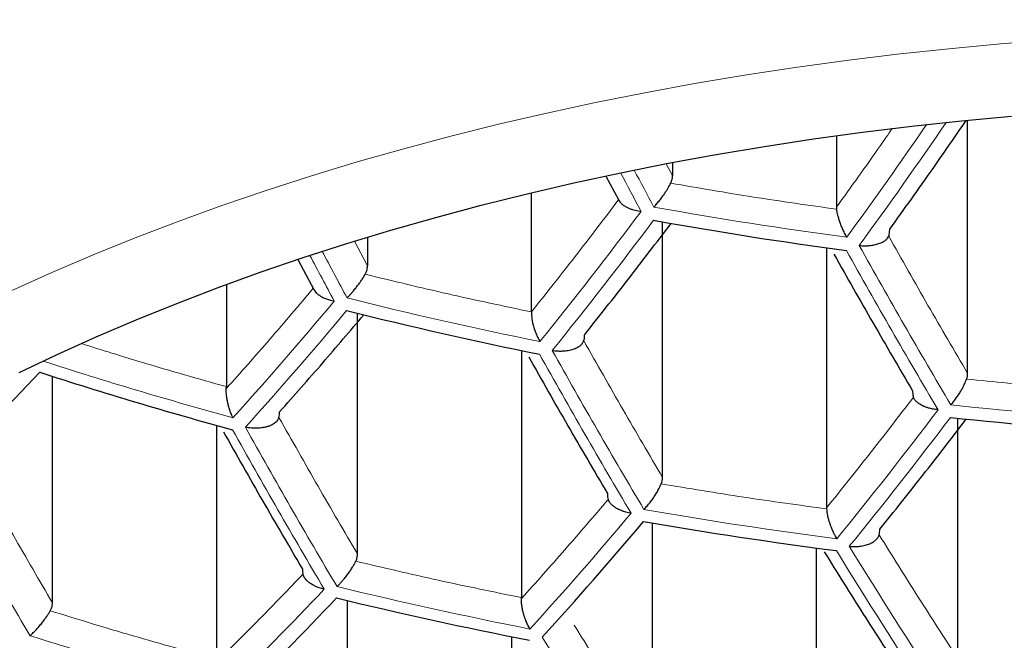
# Model space of a CAD drawing. Header units: millimetres. Extents: x 8 to 549, y 12 to 450.
# Tile 117 of 171: x 284.43 to 288.52, y 353.97 to 356.55. Entities that reach past the tile are written whole.
import ezdxf

# ---------------------------------------------------------------- set-up
doc = ezdxf.new("R2010")
doc.units = ezdxf.units.MM

msp = doc.modelspace()

# ---------------------------------------------------------------- linework, layer by layer
at = {"color": 7, "linetype": 'Continuous', "lineweight": 30}
for p, q in [((288.365, 355.0774), (288.365, 356.129)), ((287.8201, 356.065), (287.8201, 355.7679)), ((287.1391, 355.9537), (287.1391, 355.8991)), ((286.8628, 355.8975), (286.9163, 355.7971)), ((286.5529, 355.3328), (286.5529, 355.8276)), ((287.8201, 355.7679), (287.8206, 355.7597)), ((287.0978, 354.6453), (287.0978, 355.7068)), ((285.8719, 355.6435), (285.8719, 355.5239)), ((287.7788, 355.5995), (287.7788, 354.5184)), ((285.5829, 355.5511), (285.6492, 355.4266)), ((285.2857, 355.4469), (285.2857, 355.0224)), ((285.8306, 354.3271), (285.8306, 355.3272)), ((286.5116, 355.1726), (286.5116, 354.1457)), ((284.5634, 354.1243), (284.5634, 355.0652)), ((285.2854, 355.014), (285.2857, 355.0224)), ((288.3237, 353.8934), (288.3237, 354.8914)), ((285.2444, 354.8616), (285.2444, 353.89)), ((287.7788, 354.5184), (287.7789, 354.5145)), ((287.0565, 353.5183), (287.0565, 354.4559)), ((287.7375, 353.3944), (287.7375, 354.352)), ((285.7893, 353.2543), (285.7893, 354.1336)), ((286.5115, 354.1417), (286.5116, 354.1457)), ((286.4703, 353.9834), (286.4703, 353.0805))]:
    msp.add_line(p, q, dxfattribs=at)
at = {"color": 252, "linetype": 'Continuous', "lineweight": 0}
for p, q in [((287.1391, 355.8991), (287.1131, 355.9481)), ((285.8719, 355.5239), (285.8174, 355.6266))]:
    msp.add_line(p, q, dxfattribs=at)
at = {"color": 252, "linetype": 'Continuous', "lineweight": 0, "flags": 128}
for points in [[(285.8293, 355.9558), (286.0224, 356.0108), (286.2181, 356.0631), (286.4162, 356.1125), (286.6167, 356.1591), (286.8193, 356.2029), (287.024, 356.2437), (287.2305, 356.2816), (287.4388, 356.3165), (287.6487, 356.3485), (287.8601, 356.3774), (288.0727, 356.4034), (288.2866, 356.4262), (288.5015, 356.4461), (288.7172, 356.4628)], [(284.3926, 355.4205), (284.5605, 355.4962), (284.732, 355.5695), (284.9069, 355.6403), (285.0852, 355.7086), (285.2667, 355.7744), (285.4513, 355.8375), (285.6389, 355.898), (285.8293, 355.9558)]]:
    msp.add_lwpolyline(points, dxfattribs=at)
at = {"color": 7, "linetype": 'Continuous', "lineweight": 30, "flags": 128}
msp.add_lwpolyline([(284.425, 355.081), (284.5834, 355.1563), (284.7453, 355.2294), (284.9108, 355.3001), (285.0795, 355.3684), (285.2515, 355.4343), (285.4266, 355.4977), (285.6046, 355.5586), (285.7856, 355.6169), (285.9692, 355.6727), (286.1555, 355.7257), (286.3443, 355.7762), (286.5354, 355.8239), (286.7288, 355.8688), (286.9242, 355.911), (287.1216, 355.9504), (287.3209, 355.987), (287.5218, 356.0207), (287.7243, 356.0515), (287.9281, 356.0794), (288.1333, 356.1044), (288.3396, 356.1265), (288.5468, 356.1456)], dxfattribs=at)
at = {"color": 252, "linetype": 'Continuous', "lineweight": 0}
for centre, radius, start, end in [((269.3033, 369.1308), 23.0051, 323.99978, 325.55842), ((269.3594, 369.0821), 22.8692, 324.00973, 325.44649), ((314.1169, 370.3425), 30.7305, 207.98527, 208.31054), ((314.0713, 370.3298), 30.7397, 207.97383, 208.31267), ((271.0196, 367.7466), 19.9891, 321.15634, 323.12045), ((290.2392, 373.4339), 17.9488, 259.80411, 262.39332), ((271.0608, 367.7238), 20.0058, 321.14393, 323.10581), ((312.4803, 369.3053), 28.1823, 209.12579, 210.67851), ((312.5312, 369.3223), 28.1786, 209.12166, 210.67476), ((312.8198, 369.9685), 30.7656, 207.90952, 208.31042), ((312.8779, 369.9857), 30.7719, 207.90424, 208.31256), ((290.184, 372.9363), 18.0878, 255.93123, 258.53395), ((272.722, 366.2384), 16.9487, 317.97996, 320.14989), ((272.7609, 366.2145), 16.9683, 317.96983, 320.13675), ((311.2311, 368.9153), 28.2247, 209.17305, 210.72132), ((311.2842, 368.9309), 28.2247, 209.17305, 210.72132), ((290.0895, 372.3326), 18.0817, 252.07405, 254.68419), ((290.2375, 373.2511), 18.4073, 263.94362, 266.44671), ((272.0386, 367.2151), 20.3366, 320.90452, 322.82327), ((272.0825, 367.1937), 20.3488, 320.89596, 322.81316), ((309.9835, 368.5709), 28.1823, 209.12579, 210.67851), ((309.9282, 368.5566), 28.1786, 209.12166, 210.67476), ((308.6287, 368.2423), 28.0503, 208.97675, 210.54353), ((273.6901, 365.6843), 17.3625, 317.77291, 319.88105), ((290.2091, 372.8459), 18.6092, 260.13382, 262.62922), ((308.9904, 367.3691), 24.8579, 211.60752, 213.24416), ((309.0424, 367.3855), 24.856, 211.60577, 213.24261), ((275.1514, 364.1481), 14.5072, 314.23626, 316.60273), ((290.1549, 372.328), 18.6646, 256.3353, 258.85402), ((290.0622, 371.7036), 18.5776, 252.48306, 255.05707), ((307.7686, 367.0097), 24.8579, 211.60752, 213.24416)]:
    msp.add_arc(centre, radius, start, end, dxfattribs=at)
at = {"color": 7, "linetype": 'Continuous', "lineweight": 30}
for centre, radius, start, end in [((290.238, 373.4106), 17.9801, 259.8203, 262.4049), ((290.1829, 372.9121), 18.1155, 255.95123, 258.54979), ((274.2733, 364.6976), 14.0447, 314.3431, 316.79398), ((290.0882, 372.3064), 18.1048, 252.05636, 254.70292), ((290.2362, 373.2263), 18.4344, 263.95122, 266.4506), ((273.7321, 365.6621), 17.3772, 317.76578, 319.87179), ((290.2078, 372.8202), 18.6327, 260.14512, 262.63732), ((275.1913, 364.1251), 14.5247, 314.23238, 316.59576), ((290.1535, 372.3015), 18.6847, 256.34897, 258.86485)]:
    msp.add_arc(centre, radius, start, end, dxfattribs=at)
at = {"color": 252, "linetype": 'Continuous', "lineweight": 0}
for points, knots in [([(271.7411, 355.8191), (271.7411, 355.8191), (271.7483, 355.9027), (271.7651, 356.0699), (271.797, 356.3204), (271.8359, 356.5707), (271.8816, 356.8207), (271.9342, 357.0703), (271.9938, 357.3195), (272.0604, 357.5682), (272.1339, 357.8163), (272.2146, 358.0638), (272.3022, 358.3105), (272.397, 358.5565), (272.5003, 358.805), (272.6125, 359.0558), (272.7339, 359.3089), (272.8631, 359.5607), (272.9928, 359.798), (273.1217, 360.0207), (273.2484, 360.2292), (273.3808, 360.4366), (273.5186, 360.6428), (273.6621, 360.8478), (273.8112, 361.0516), (273.9659, 361.254), (274.1262, 361.4551), (274.2921, 361.6547), (274.4637, 361.8527), (274.6409, 362.0492), (274.8238, 362.244), (275.0124, 362.4371), (275.2067, 362.6284), (275.4109, 362.822), (275.6257, 363.0176), (275.8515, 363.215), (276.0837, 363.41), (276.3224, 363.6025), (276.5612, 363.7875), (276.7996, 363.9652), (277.0371, 364.1357), (277.2801, 364.3037), (277.5285, 364.4691), (277.7824, 364.6318), (278.0417, 364.7919), (278.3065, 364.949), (278.5766, 365.1032), (278.8522, 365.2544), (279.1331, 365.4025), (279.4193, 365.5472), (279.6962, 365.6816), (279.9627, 365.8059), (280.2183, 365.9208), (280.4775, 366.033), (280.7403, 366.1425), (281.0004, 366.2467), (281.2572, 366.3456), (281.5107, 366.4396), (281.7671, 366.531), (282.0264, 366.6197), (282.2885, 366.7057), (282.5535, 366.789), (282.8213, 366.8695), (283.0917, 366.9471), (283.3647, 367.0218), (283.6435, 367.0943), (283.9282, 367.1646), (284.2189, 367.2323), (284.512, 367.2967), (284.8073, 367.3577), (285.1016, 367.4145), (285.3947, 367.4673), (285.6864, 367.5162), (285.9799, 367.5616), (286.2749, 367.6037), (286.5715, 367.6422), (286.8694, 367.6772), (287.1686, 367.7087), (287.469, 367.7367), (287.7703, 367.761), (288.0771, 367.7821), (288.3893, 367.7997), (288.7069, 367.8135), (289.0249, 367.8234), (289.3432, 367.8296), (289.5555, 367.8303), (289.6616, 367.8307)], [0, 0, 0, 0, 0.000002, 0.014575, 0.029149, 0.043724, 0.058297, 0.07287, 0.087445, 0.10202, 0.116593, 0.131167, 0.145743, 0.160318, 0.174892, 0.190064, 0.205239, 0.220413, 0.235585, 0.248335, 0.261088, 0.273841, 0.286593, 0.299343, 0.312094, 0.324847, 0.337601, 0.350354, 0.363105, 0.375857, 0.388612, 0.401368, 0.414122, 0.426874, 0.440463, 0.454056, 0.46765, 0.481243, 0.494832, 0.507375, 0.51992, 0.532465, 0.545008, 0.557553, 0.570099, 0.582646, 0.59519, 0.607736, 0.620284, 0.632832, 0.645377, 0.656039, 0.666702, 0.677367, 0.688031, 0.698692, 0.708585, 0.71848, 0.728376, 0.738271, 0.748164, 0.758058, 0.767955, 0.777853, 0.78775, 0.797644, 0.807897, 0.818153, 0.828409, 0.838665, 0.848917, 0.858834, 0.868755, 0.878676, 0.888596, 0.898513, 0.908431, 0.918352, 0.928274, 0.938195, 0.948113, 0.958488, 0.968867, 0.979246, 0.989625, 1, 1, 1, 1]), ([(306.9823, 355.3648), (306.9733, 355.4518), (306.9552, 355.6257), (306.9182, 355.8863), (306.8738, 356.1465), (306.8213, 356.4063), (306.7608, 356.6655), (306.6923, 356.9242), (306.6158, 357.1822), (306.5364, 357.4235), (306.4558, 357.6483), (306.3754, 357.8567), (306.2896, 358.0645), (306.1983, 358.2715), (306.1009, 358.4793), (305.9972, 358.6877), (305.887, 358.8967), (305.7711, 359.1048), (305.6493, 359.3119), (305.5218, 359.5179), (305.3885, 359.7229), (305.2493, 359.9267), (305.1043, 360.1293), (304.9534, 360.3307), (304.7966, 360.5306), (304.6339, 360.7292), (304.4652, 360.9264), (304.2907, 361.122), (304.1101, 361.3159), (303.9196, 361.5124), (303.7185, 361.7113), (303.5063, 361.9122), (303.2873, 362.111), (303.0614, 362.3074), (302.8345, 362.4967), (302.6071, 362.6788), (302.3797, 362.854), (302.1464, 363.0269), (301.9072, 363.1974), (301.6621, 363.3653), (301.4111, 363.5307), (301.1543, 363.6934), (300.8915, 363.8532), (300.6229, 364.0102), (300.3484, 364.1641), (300.0681, 364.3149), (299.7962, 364.4552), (299.5336, 364.5853), (299.2812, 364.7057), (299.0248, 364.8236), (298.7642, 364.9387), (298.5056, 365.0486), (298.249, 365.1534), (297.995, 365.2532), (297.7375, 365.3504), (297.4767, 365.4449), (297.2126, 365.5367), (296.9453, 365.6256), (296.6747, 365.7116), (296.401, 365.7947), (296.1243, 365.8747), (295.841, 365.9527), (295.5508, 366.0283), (295.2538, 366.1015), (294.9539, 366.1711), (294.6513, 366.237), (294.3501, 366.2983), (294.0504, 366.3553), (293.7526, 366.4079), (293.4526, 366.4569), (293.1508, 366.5022), (292.8472, 366.5438), (292.542, 366.5817), (292.2352, 366.6158), (291.927, 366.646), (291.6176, 366.6725), (291.3017, 366.6954), (290.9794, 366.7146), (290.6506, 366.7298), (290.3212, 366.7406), (289.9915, 366.7472), (289.6734, 366.7493), (289.3672, 366.7475), (289.0728, 366.7423), (288.7786, 366.7336), (288.4849, 366.7215), (288.1918, 366.706), (287.8994, 366.6869), (287.6077, 366.6644), (287.317, 366.6386), (287.0274, 366.6093), (286.7344, 366.5761), (286.4381, 366.5388), (286.1389, 366.4973), (285.8413, 366.4522), (285.5456, 366.4036), (285.2567, 366.3522), (284.9744, 366.2985), (284.6987, 366.2424), (284.4251, 366.1834), (284.1537, 366.1213), (283.8848, 366.0564), (283.6183, 365.9885), (283.3542, 365.9178), (283.0927, 365.8444), (282.8338, 365.7682), (282.5742, 365.6883), (282.3142, 365.6047), (282.0538, 365.5172), (281.7964, 365.427), (281.5422, 365.3342), (281.2726, 365.2318), (280.9886, 365.1191), (280.6911, 364.9956), (280.3985, 364.8685), (280.1111, 364.7381), (279.8288, 364.6044), (279.5516, 364.4676), (279.2796, 364.3277), (279.0129, 364.1848), (278.7514, 364.0392), (278.4951, 363.8907), (278.2442, 363.7396), (277.9927, 363.5824), (277.7413, 363.4189), (277.4903, 363.249), (277.2454, 363.0765), (277.0103, 362.9041), (276.7846, 362.7322), (276.5681, 362.5609), (276.357, 362.3875), (276.1515, 362.2122), (275.9515, 362.035), (275.7571, 361.856), (275.5681, 361.6753), (275.3846, 361.4929), (275.2066, 361.3089), (275.034, 361.1234), (274.8669, 360.9364), (274.7053, 360.748), (274.549, 360.5582), (274.3981, 360.3672), (274.2492, 360.1704), (274.1027, 359.9677), (273.959, 359.7592), (273.8214, 359.5494), (273.69, 359.3385), (273.5589, 359.1169), (273.4293, 358.8846), (273.3021, 358.6413), (273.1826, 358.3969), (273.0709, 358.1514), (272.9669, 357.905), (272.8706, 357.6576), (272.7819, 357.4094), (272.7008, 357.1604), (272.6272, 356.9107), (272.5606, 356.6579), (272.5011, 356.4022), (272.449, 356.1434), (272.4048, 355.8842), (272.3679, 355.6247), (272.35, 355.4514), (272.341, 355.3648)], [0, 0, 0, 0, 0.008032, 0.016066, 0.024099, 0.032131, 0.040164, 0.048198, 0.056232, 0.064264, 0.070809, 0.077355, 0.083901, 0.090447, 0.096992, 0.103675, 0.11036, 0.117045, 0.12373, 0.130413, 0.137097, 0.143782, 0.150468, 0.157153, 0.163837, 0.170522, 0.177208, 0.183894, 0.19058, 0.197265, 0.204389, 0.211516, 0.218643, 0.225769, 0.232894, 0.239489, 0.246086, 0.252682, 0.259278, 0.265874, 0.272472, 0.279069, 0.285665, 0.292262, 0.298861, 0.305459, 0.312056, 0.317674, 0.323294, 0.328915, 0.334535, 0.340153, 0.345398, 0.350645, 0.355892, 0.361139, 0.366385, 0.371631, 0.376879, 0.382127, 0.387375, 0.392621, 0.398079, 0.403539, 0.409, 0.41446, 0.419918, 0.425161, 0.430406, 0.435652, 0.440897, 0.44614, 0.451384, 0.45663, 0.461877, 0.467122, 0.472366, 0.477891, 0.483419, 0.488947, 0.494475, 0.5, 0.504933, 0.509867, 0.514803, 0.519737, 0.52467, 0.529603, 0.534537, 0.539473, 0.544407, 0.54934, 0.554512, 0.559686, 0.56486, 0.570034, 0.575206, 0.580134, 0.585063, 0.589993, 0.594923, 0.599851, 0.604778, 0.609707, 0.614636, 0.619564, 0.624492, 0.629616, 0.634741, 0.639867, 0.644992, 0.650116, 0.656381, 0.662648, 0.668914, 0.675179, 0.681444, 0.687709, 0.693975, 0.700239, 0.706503, 0.712768, 0.719032, 0.725296, 0.732, 0.738705, 0.74541, 0.752114, 0.758508, 0.764903, 0.771299, 0.777694, 0.784088, 0.790481, 0.796875, 0.803269, 0.809664, 0.816057, 0.822449, 0.828842, 0.835236, 0.84163, 0.848022, 0.854868, 0.861716, 0.868564, 0.875411, 0.882258, 0.890031, 0.897805, 0.90558, 0.913355, 0.921128, 0.9289, 0.936674, 0.944449, 0.952222, 0.959995, 0.967995, 0.975996, 0.983998, 0.992, 1, 1, 1, 1]), ([(288.0512, 356.0943), (288.035, 356.0708), (287.9585, 355.9599), (287.8811, 355.8525), (287.8201, 355.7679)], [0, 0, 0, 0, 0.212205, 1, 1, 1, 1]), ([(272.341, 355.3648), (272.3488, 355.2862), (272.3646, 355.129), (272.3966, 354.8935), (272.4346, 354.6583), (272.4794, 354.4234), (272.5308, 354.1889), (272.5888, 353.9549), (272.6533, 353.7214), (272.7248, 353.4873), (272.8034, 353.2526), (272.8893, 353.0174), (272.9819, 352.783), (273.079, 352.5554), (273.1798, 352.3346), (273.2837, 352.1205), (273.3936, 351.9073), (273.5094, 351.6951), (273.6311, 351.4838), (273.7588, 351.2736), (273.8924, 351.0644), (274.0321, 350.8564), (274.1777, 350.6497), (274.3294, 350.4442), (274.4872, 350.2401), (274.6511, 350.0375), (274.821, 349.8362), (274.9971, 349.6366), (275.1833, 349.4343), (275.3801, 349.2295), (275.5881, 349.0225), (275.8031, 348.8176), (276.0252, 348.6149), (276.2484, 348.4198), (276.4722, 348.2322), (276.6959, 348.0519), (276.9256, 347.8739), (277.1615, 347.6982), (277.4034, 347.5251), (277.6513, 347.3544), (277.9054, 347.1864), (278.1481, 347.0323), (278.3783, 346.8914), (278.5946, 346.7632), (278.8149, 346.637), (279.0389, 346.5128), (279.2718, 346.3881), (279.5137, 346.2632), (279.7649, 346.1381), (280.0204, 346.0156), (280.28, 345.8958), (280.5398, 345.7805), (280.7995, 345.6698), (281.0588, 345.5634), (281.3218, 345.4598), (281.5885, 345.3589), (281.8587, 345.261), (282.1325, 345.166), (282.4099, 345.0741), (282.6907, 344.9853), (282.9748, 344.8997), (283.2662, 344.8162), (283.5648, 344.735), (283.8709, 344.6564), (284.1802, 344.5816), (284.4925, 344.5106), (284.8034, 344.4444), (285.1126, 344.383), (285.42, 344.3263), (285.7298, 344.2734), (286.0417, 344.2244), (286.3555, 344.1794), (286.6713, 344.1385), (286.9887, 344.1015), (287.3077, 344.0687), (287.628, 344.0399), (287.9367, 344.0163), (288.2336, 343.9973), (288.5184, 343.9823), (288.8038, 343.9706), (289.0896, 343.9623), (289.3756, 343.9572), (289.6616, 343.9555), (289.9477, 343.9572), (290.2337, 343.9623), (290.5194, 343.9706), (290.8047, 343.9823), (291.0906, 343.9973), (291.3769, 344.0157), (291.6635, 344.0375), (291.9492, 344.0625), (292.2339, 344.0909), (292.5274, 344.1235), (292.8295, 344.161), (293.1399, 344.2036), (293.4484, 344.2501), (293.7549, 344.3004), (294.0591, 344.3545), (294.361, 344.4124), (294.6605, 344.4738), (294.9575, 344.5389), (295.2518, 344.6074), (295.5483, 344.6806), (295.8468, 344.7586), (296.1471, 344.8415), (296.444, 344.928), (296.7374, 345.0179), (297.027, 345.1112), (297.3128, 345.2078), (297.5947, 345.3076), (297.8728, 345.4105), (298.1469, 345.5165), (298.4171, 345.6254), (298.6832, 345.7372), (298.9453, 345.8518), (299.2034, 345.9692), (299.4574, 346.0891), (299.7072, 346.2116), (299.9527, 346.3366), (300.1941, 346.4639), (300.4312, 346.5937), (300.6641, 346.7257), (300.9001, 346.8642), (301.1387, 347.0096), (301.3795, 347.1618), (301.6152, 347.3165), (301.8456, 347.4734), (302.0815, 347.64), (302.3218, 347.8165), (302.5657, 348.0033), (302.8029, 348.1926), (303.0333, 348.3844), (303.257, 348.5785), (303.474, 348.7748), (303.6844, 348.9733), (303.888, 349.1738), (304.0851, 349.3763), (304.2755, 349.5807), (304.4594, 349.7868), (304.6401, 349.9985), (304.8171, 350.216), (304.9902, 350.4391), (305.156, 350.6638), (305.3109, 350.885), (305.4557, 351.1024), (305.5908, 351.3158), (305.7196, 351.5304), (305.8423, 351.7461), (305.9589, 351.9627), (306.0692, 352.1803), (306.1735, 352.3988), (306.2717, 352.6182), (306.3637, 352.8383), (306.4497, 353.0591), (306.5295, 353.2807), (306.6033, 353.5028), (306.6711, 353.7255), (306.7328, 353.9488), (306.7897, 354.177), (306.8412, 354.4102), (306.8869, 354.6484), (306.9258, 354.8869), (306.9583, 355.1257), (306.9743, 355.2851), (306.9823, 355.3648)], [0, 0, 0, 0, 0.00725, 0.014501, 0.021752, 0.029002, 0.036252, 0.043503, 0.050754, 0.058004, 0.065365, 0.072727, 0.080089, 0.08745, 0.094248, 0.101048, 0.107848, 0.114647, 0.121446, 0.128244, 0.135044, 0.141845, 0.148645, 0.155444, 0.162243, 0.169044, 0.175845, 0.182646, 0.189445, 0.196691, 0.203939, 0.211188, 0.218436, 0.225682, 0.232363, 0.239046, 0.245729, 0.25241, 0.259093, 0.265776, 0.27246, 0.279142, 0.284488, 0.289836, 0.295184, 0.300531, 0.305878, 0.31157, 0.317263, 0.322958, 0.328651, 0.334343, 0.339773, 0.345204, 0.350635, 0.356066, 0.361496, 0.366926, 0.372359, 0.377792, 0.383224, 0.388655, 0.394315, 0.399977, 0.40564, 0.411302, 0.416962, 0.422392, 0.427823, 0.433255, 0.438687, 0.444116, 0.449546, 0.454978, 0.460411, 0.465843, 0.471273, 0.476059, 0.480847, 0.485636, 0.490426, 0.495214, 0.5, 0.504786, 0.509574, 0.514363, 0.519151, 0.523937, 0.528778, 0.533621, 0.538464, 0.543306, 0.548147, 0.553501, 0.558858, 0.564215, 0.569571, 0.574926, 0.580279, 0.585634, 0.59099, 0.596345, 0.601699, 0.60733, 0.612963, 0.618596, 0.624229, 0.629861, 0.635484, 0.641108, 0.646734, 0.652359, 0.657982, 0.663604, 0.669227, 0.674851, 0.680475, 0.686097, 0.691718, 0.69734, 0.702963, 0.708585, 0.714206, 0.720376, 0.726548, 0.73272, 0.738892, 0.745063, 0.7521, 0.759139, 0.766178, 0.773216, 0.780252, 0.78729, 0.794329, 0.801365, 0.808402, 0.815439, 0.822476, 0.829513, 0.836949, 0.844387, 0.851824, 0.859261, 0.866192, 0.873125, 0.880058, 0.886991, 0.893922, 0.900853, 0.907785, 0.914718, 0.92165, 0.928581, 0.935511, 0.942443, 0.949375, 0.956307, 0.963238, 0.970589, 0.977942, 0.985295, 0.992648, 1, 1, 1, 1]), ([(285.2857, 355.0224), (285.1696, 355.0551), (284.9677, 355.1121), (284.7682, 355.1749), (284.6834, 355.2016)], [0, 0, 0, 0, 0.575039, 1, 1, 1, 1])]:
    msp.add_open_spline(points, degree=3, knots=knots, dxfattribs=at)
at = {"color": 7, "linetype": 'Continuous', "lineweight": 30}
for points, knots in [([(278.0332, 354.5352), (278.0332, 354.537), (278.0329, 354.5648), (278.0341, 354.6187), (278.0369, 354.697), (278.042, 354.7751), (278.0489, 354.8533), (278.0578, 354.9314), (278.0686, 355.0093), (278.0814, 355.0872), (278.096, 355.165), (278.1126, 355.2426), (278.1311, 355.32), (278.1515, 355.3973), (278.1738, 355.4744), (278.198, 355.5512), (278.224, 355.6279), (278.2519, 355.7044), (278.2816, 355.7806), (278.3132, 355.8566), (278.3466, 355.9323), (278.3818, 356.0078), (278.4189, 356.0831), (278.4578, 356.158), (278.4984, 356.2327), (278.5409, 356.3072), (278.5851, 356.3813), (278.6311, 356.4552), (278.6789, 356.5287), (278.7285, 356.602), (278.7798, 356.6749), (278.8329, 356.7476), (278.8878, 356.8199), (278.9444, 356.8919), (279.0027, 356.9635), (279.0627, 357.0348), (279.1245, 357.1057), (279.188, 357.1763), (279.2532, 357.2465), (279.3201, 357.3163), (279.3888, 357.3857), (279.4591, 357.4547), (279.5311, 357.5233), (279.6047, 357.5914), (279.68, 357.6591), (279.757, 357.7264), (279.8357, 357.7932), (279.9159, 357.8595), (279.9978, 357.9253), (280.0813, 357.9906), (280.1664, 358.0555), (280.2531, 358.1198), (280.3414, 358.1835), (280.4312, 358.2467), (280.5226, 358.3094), (280.6156, 358.3715), (280.71, 358.433), (280.806, 358.4939), (280.9035, 358.5542), (281.0025, 358.6139), (281.1029, 358.6729), (281.2048, 358.7313), (281.3081, 358.7891), (281.4129, 358.8462), (281.519, 358.9026), (281.6266, 358.9583), (281.7355, 359.0133), (281.8458, 359.0676), (281.9574, 359.1212), (282.0703, 359.1741), (282.1845, 359.2262), (282.3, 359.2776), (282.4168, 359.3281), (282.5348, 359.378), (282.6541, 359.427), (282.7745, 359.4753), (282.8962, 359.5227), (283.019, 359.5693), (283.1429, 359.6151), (283.268, 359.6601), (283.3941, 359.7043), (283.5214, 359.7476), (283.6497, 359.79), (283.7791, 359.8316), (283.9094, 359.8722), (284.0408, 359.9121), (284.1732, 359.951), (284.3064, 359.989), (284.4407, 360.0261), (284.5758, 360.0623), (284.7118, 360.0976), (284.8487, 360.132), (284.9864, 360.1654), (285.1249, 360.1979), (285.2642, 360.2294), (285.4043, 360.26), (285.5451, 360.2896), (285.6867, 360.3183), (285.8289, 360.346), (285.9718, 360.3727), (286.1154, 360.3984), (286.2596, 360.4232), (286.4043, 360.4469), (286.5497, 360.4697), (286.6956, 360.4915), (286.842, 360.5122), (286.989, 360.532), (287.1364, 360.5507), (287.2842, 360.5685), (287.4325, 360.5852), (287.5811, 360.6009), (287.7302, 360.6155), (287.8796, 360.6292), (288.0293, 360.6418), (288.1793, 360.6533), (288.3296, 360.6639), (288.4801, 360.6734), (288.6309, 360.6819), (288.7819, 360.6893), (288.933, 360.6957), (289.0843, 360.701), (289.2356, 360.7053), (289.3871, 360.7086), (289.5387, 360.7108), (289.6903, 360.7119), (289.8419, 360.7121), (289.9935, 360.7111), (290.145, 360.7092), (290.2965, 360.7061), (290.4479, 360.7021), (290.5992, 360.697), (290.7504, 360.6908), (290.9014, 360.6836), (291.0522, 360.6754), (291.2028, 360.6661), (291.3531, 360.6558), (291.5032, 360.6445), (291.653, 360.6321), (291.8025, 360.6187), (291.9516, 360.6042), (292.1004, 360.5888), (292.2488, 360.5723), (292.3967, 360.5548), (292.5442, 360.5363), (292.6913, 360.5168), (292.8378, 360.4962), (292.9839, 360.4747), (293.1294, 360.4521), (293.2743, 360.4286), (293.4186, 360.4041), (293.5623, 360.3785), (293.7054, 360.352), (293.8478, 360.3246), (293.9895, 360.2961), (294.1305, 360.2667), (294.2708, 360.2363), (294.4103, 360.205), (294.549, 360.1727), (294.6869, 360.1395), (294.824, 360.1054), (294.9602, 360.0703), (295.0956, 360.0343), (295.23, 359.9974), (295.3635, 359.9595), (295.4961, 359.9208), (295.6277, 359.8812), (295.7583, 359.8407), (295.8879, 359.7993), (296.0165, 359.7571), (296.144, 359.714), (296.2704, 359.67), (296.3957, 359.6252), (296.52, 359.5796), (296.643, 359.5331), (296.7649, 359.4859), (296.8857, 359.4378), (297.0052, 359.3889), (297.1235, 359.3393), (297.2405, 359.2888), (297.3563, 359.2376), (297.4709, 359.1857), (297.5841, 359.133), (297.696, 359.0795), (297.8066, 359.0254), (297.9158, 358.9705), (298.0236, 358.915), (298.1301, 358.8587), (298.2352, 358.8018), (298.3388, 358.7442), (298.441, 358.6859), (298.5417, 358.627), (298.641, 358.5675), (298.7388, 358.5073), (298.8351, 358.4466), (298.9299, 358.3852), (299.0231, 358.3233), (299.1148, 358.2608), (299.205, 358.1977), (299.2936, 358.1341), (299.3806, 358.07), (299.466, 358.0053), (299.5498, 357.9401), (299.632, 357.8745), (299.7126, 357.8083), (299.7915, 357.7417), (299.8688, 357.6746), (299.9444, 357.6071), (300.0184, 357.5391), (300.0906, 357.4707), (300.1612, 357.4019), (300.2301, 357.3327), (300.2973, 357.2631), (300.3628, 357.1931), (300.4266, 357.1228), (300.4887, 357.0521), (300.549, 356.9811), (300.6076, 356.9097), (300.6645, 356.838), (300.7196, 356.766), (300.773, 356.6936), (300.8246, 356.621), (300.8745, 356.548), (300.9226, 356.4748), (300.9689, 356.4013), (301.0135, 356.3276), (301.0562, 356.2535), (301.0972, 356.1792), (301.1364, 356.1046), (301.1738, 356.0298), (301.2094, 355.9548), (301.2432, 355.8795), (301.2752, 355.804), (301.3054, 355.7282), (301.3337, 355.6522), (301.3602, 355.576), (301.3848, 355.4996), (301.4076, 355.4229), (301.4285, 355.3461), (301.4476, 355.2691), (301.4648, 355.1919), (301.48, 355.1145), (301.4934, 355.0369), (301.5049, 354.9592), (301.5144, 354.8814), (301.5221, 354.8035), (301.5278, 354.7255), (301.5314, 354.6474), (301.5332, 354.5842), (301.533, 354.547), (301.5329, 354.5359)], [0, 0, 0, 0, 0.000292, 0.004571, 0.008851, 0.013129, 0.017404, 0.021676, 0.025942, 0.030203, 0.034456, 0.038702, 0.04294, 0.047168, 0.051387, 0.055597, 0.059796, 0.063986, 0.068165, 0.072335, 0.076495, 0.080645, 0.084786, 0.088917, 0.093041, 0.097155, 0.101262, 0.105361, 0.109454, 0.113539, 0.117619, 0.121692, 0.12576, 0.129823, 0.133882, 0.137936, 0.141986, 0.146033, 0.150076, 0.154117, 0.158155, 0.16219, 0.166224, 0.170255, 0.174285, 0.178314, 0.182342, 0.186368, 0.190394, 0.194418, 0.198443, 0.202467, 0.206491, 0.210514, 0.214538, 0.218561, 0.222585, 0.226609, 0.230633, 0.234658, 0.238683, 0.242708, 0.246734, 0.25076, 0.254787, 0.258815, 0.262843, 0.266872, 0.270902, 0.274932, 0.278963, 0.282995, 0.287028, 0.291061, 0.295095, 0.29913, 0.303166, 0.307202, 0.311239, 0.315277, 0.319316, 0.323355, 0.327395, 0.331436, 0.335477, 0.339519, 0.343562, 0.347606, 0.35165, 0.355695, 0.35974, 0.363786, 0.367833, 0.37188, 0.375928, 0.379976, 0.384025, 0.388074, 0.392124, 0.396174, 0.400225, 0.404276, 0.408327, 0.412379, 0.416432, 0.420485, 0.424538, 0.428591, 0.432645, 0.436699, 0.440753, 0.444808, 0.448863, 0.452918, 0.456973, 0.461029, 0.465084, 0.46914, 0.473196, 0.477252, 0.481308, 0.485365, 0.489421, 0.493478, 0.497534, 0.50159, 0.505647, 0.509703, 0.51376, 0.517816, 0.521873, 0.525929, 0.529985, 0.534041, 0.538097, 0.542152, 0.546208, 0.550263, 0.554318, 0.558373, 0.562428, 0.566482, 0.570536, 0.57459, 0.578643, 0.582697, 0.586749, 0.590802, 0.594854, 0.598905, 0.602957, 0.607007, 0.611058, 0.615107, 0.619157, 0.623206, 0.627254, 0.631302, 0.635349, 0.639395, 0.643441, 0.647487, 0.651531, 0.655576, 0.659619, 0.663662, 0.667704, 0.671745, 0.675786, 0.679826, 0.683865, 0.687904, 0.691941, 0.695978, 0.700015, 0.70405, 0.708085, 0.712119, 0.716152, 0.720184, 0.724215, 0.728246, 0.732276, 0.736305, 0.740334, 0.744361, 0.748389, 0.752415, 0.756441, 0.760466, 0.76449, 0.768514, 0.772538, 0.776561, 0.780583, 0.784605, 0.788627, 0.792649, 0.796671, 0.800693, 0.804715, 0.808737, 0.81276, 0.816782, 0.820806, 0.82483, 0.828856, 0.832882, 0.83691, 0.840939, 0.84497, 0.849003, 0.853038, 0.857076, 0.861117, 0.865161, 0.869208, 0.873259, 0.877315, 0.881375, 0.885439, 0.889509, 0.893585, 0.897667, 0.901756, 0.905851, 0.909954, 0.914065, 0.918183, 0.922311, 0.926447, 0.930593, 0.934748, 0.938913, 0.943088, 0.947273, 0.951468, 0.955673, 0.959888, 0.964112, 0.968345, 0.972588, 0.976838, 0.981095, 0.985359, 0.989628, 0.993902, 0.998179, 1, 1, 1, 1]), ([(288.0414, 355.6765), (288.1015, 355.76), (288.208, 355.9082), (288.3132, 356.0611), (288.3591, 356.1278)], [0, 0, 0, 0, 0.56379, 1, 1, 1, 1]), ([(287.1316, 355.8677), (287.1334, 355.8718), (287.1371, 355.88), (287.1389, 355.8908), (287.1391, 355.8972), (287.1391, 355.8991)], [0, 0, 0, 0, 0.404105, 0.82089, 1, 1, 1, 1]), ([(287.062, 355.7686), (287.0661, 355.7732), (287.0739, 355.7821), (287.0857, 355.7966), (287.0965, 355.8108), (287.1061, 355.8244), (287.1143, 355.8371), (287.1231, 355.8517), (287.1283, 355.8615), (287.1316, 355.8677)], [0, 0, 0, 0, 0.16465, 0.317792, 0.459488, 0.589821, 0.708901, 0.816873, 1, 1, 1, 1]), ([(286.9162, 355.7971), (286.9173, 355.795), (286.9199, 355.7901), (286.9255, 355.7841), (286.9316, 355.7788), (286.937, 355.7749), (286.943, 355.7712), (286.9506, 355.7671), (286.9606, 355.7625), (286.9722, 355.7584), (286.9845, 355.7549), (286.9964, 355.7523), (287.0048, 355.7511), (287.0089, 355.7505)], [0, 0, 0, 0, 0.088978, 0.213098, 0.278155, 0.345247, 0.41442, 0.485715, 0.585942, 0.707008, 0.799357, 0.901003, 1, 1, 1, 1]), ([(287.8633, 355.6431), (287.8601, 355.6489), (287.8538, 355.66), (287.8456, 355.6778), (287.8387, 355.695), (287.833, 355.711), (287.8284, 355.7256), (287.8237, 355.7421), (287.8218, 355.7529), (287.8206, 355.7597)], [0, 0, 0, 0, 0.166325, 0.320623, 0.462971, 0.59347, 0.712252, 0.819489, 1, 1, 1, 1]), ([(288.0371, 355.6479), (288.038, 355.6506), (288.0399, 355.6563), (288.0412, 355.6662), (288.0414, 355.6734), (288.0414, 355.6765)], [0, 0, 0, 0, 0.356428, 0.723803, 1, 1, 1, 1]), ([(287.9147, 355.6087), (287.9188, 355.6084), (287.9263, 355.6078), (287.9367, 355.6076), (287.9462, 355.6078), (287.9598, 355.6087), (287.9772, 355.6111), (287.9963, 355.6161), (288.012, 355.6228), (288.024, 355.6306), (288.0326, 355.639), (288.0356, 355.645), (288.0371, 355.6479)], [0, 0, 0, 0, 0.077502, 0.143256, 0.19726, 0.257076, 0.403867, 0.540844, 0.668398, 0.787015, 0.897299, 1, 1, 1, 1]), ([(285.8626, 355.4894), (285.8647, 355.4933), (285.8688, 355.5013), (285.8715, 355.5131), (285.8718, 355.5207), (285.8719, 355.5239)], [0, 0, 0, 0, 0.360266, 0.732127, 1, 1, 1, 1]), ([(285.7871, 355.3911), (285.7896, 355.3937), (285.7947, 355.3991), (285.8029, 355.408), (285.8124, 355.4189), (285.8227, 355.4313), (285.8333, 355.445), (285.8426, 355.4579), (285.8527, 355.4729), (285.8588, 355.483), (285.8626, 355.4894)], [0, 0, 0, 0, 0.099051, 0.205789, 0.307466, 0.450465, 0.582242, 0.702926, 0.812685, 1, 1, 1, 1]), ([(285.6495, 355.4268), (285.651, 355.4236), (285.6539, 355.4178), (285.6616, 355.4098), (285.6707, 355.4022), (285.6826, 355.3948), (285.6971, 355.3881), (285.7143, 355.3821), (285.7273, 355.3794), (285.734, 355.3779)], [0, 0, 0, 0, 0.132715, 0.24735, 0.373779, 0.512155, 0.662596, 0.825189, 1, 1, 1, 1]), ([(285.507, 354.9181), (285.5668, 354.9852), (285.6838, 355.1167), (285.8001, 355.2541), (285.857, 355.3213)], [0, 0, 0, 0, 0.51058, 1, 1, 1, 1]), ([(286.5529, 355.3328), (286.5531, 355.3256), (286.5536, 355.3095), (286.5581, 355.2856), (286.5643, 355.264), (286.5708, 355.246), (286.5789, 355.2272), (286.5851, 355.2156), (286.5884, 355.2095)], [0, 0, 0, 0, 0.18049, 0.405914, 0.536438, 0.678886, 0.833377, 1, 1, 1, 1]), ([(286.7707, 355.2132), (286.7716, 355.2161), (286.7732, 355.2221), (286.7741, 355.2312), (286.7742, 355.2372), (286.7742, 355.2391)], [0, 0, 0, 0, 0.398086, 0.808046, 1, 1, 1, 1]), ([(286.6398, 355.1728), (286.6432, 355.1723), (286.6498, 355.1714), (286.6593, 355.1707), (286.6676, 355.1704), (286.675, 355.1704), (286.6878, 355.1708), (286.7056, 355.1726), (286.7265, 355.1776), (286.7437, 355.1847), (286.7568, 355.1934), (286.7662, 355.203), (286.7693, 355.2099), (286.7707, 355.2132)], [0, 0, 0, 0, 0.063168, 0.119477, 0.168926, 0.211514, 0.252217, 0.399522, 0.53692, 0.664936, 0.784221, 0.895581, 1, 1, 1, 1]), ([(288.3608, 355.0541), (288.362, 355.0578), (288.3645, 355.0654), (288.3648, 355.0734), (288.365, 355.0774)], [0, 0, 0, 0, 0.4939087, 1, 1, 1, 1]), ([(285.3134, 354.893), (285.3106, 354.8989), (285.3051, 354.9103), (285.2987, 354.9286), (285.2937, 354.9462), (285.2899, 354.9629), (285.2874, 354.9781), (285.2853, 354.9953), (285.2854, 355.0068), (285.2854, 355.014)], [0, 0, 0, 0, 0.166265, 0.320522, 0.462848, 0.593342, 0.712133, 0.819396, 1, 1, 1, 1]), ([(288.2954, 354.9466), (288.2995, 354.9515), (288.3074, 354.9609), (288.3191, 354.9766), (288.3296, 354.992), (288.3386, 355.0068), (288.3461, 355.0207), (288.3539, 355.0367), (288.3581, 355.0473), (288.3608, 355.0541)], [0, 0, 0, 0, 0.165126, 0.318565, 0.460394, 0.590716, 0.709664, 0.817418, 1, 1, 1, 1]), ([(288.1362, 355.0053), (288.1363, 355.0012), (288.1366, 354.9929), (288.1381, 354.9843), (288.1396, 354.9799), (288.14, 354.9786)], [0, 0, 0, 0, 0.407978, 0.827131, 1, 1, 1, 1]), ([(288.2423, 354.9262), (288.235, 354.927), (288.2213, 354.9286), (288.2061, 354.9324), (288.1964, 354.9354), (288.1909, 354.9373), (288.1859, 354.9393), (288.1815, 354.9412), (288.1736, 354.9449), (288.1632, 354.9509), (288.1522, 354.9598), (288.1442, 354.9691), (288.1414, 354.9755), (288.14, 354.9786)], [0, 0, 0, 0, 0.157373, 0.293167, 0.341477, 0.386335, 0.427744, 0.465708, 0.500235, 0.636705, 0.765129, 0.886024, 1, 1, 1, 1]), ([(285.5043, 354.8947), (285.5026, 354.8906), (285.4992, 354.8821), (285.4878, 354.8709), (285.4761, 354.8638), (285.467, 354.8598), (285.4621, 354.8579), (285.4569, 354.8562), (285.4481, 354.8536), (285.434, 354.8509), (285.4174, 354.8494), (285.4021, 354.8493), (285.3893, 354.85), (285.3767, 354.8515), (285.3686, 354.8531), (285.3648, 354.8538)], [0, 0, 0, 0, 0.116664, 0.237793, 0.364933, 0.39789, 0.431327, 0.465263, 0.499715, 0.599226, 0.718451, 0.785584, 0.857715, 0.934855, 1, 1, 1, 1]), ([(285.5043, 354.8947), (285.5051, 354.8981), (285.5067, 354.9049), (285.5069, 354.9136), (285.507, 354.9181)], [0, 0, 0, 0, 0.491377, 1, 1, 1, 1]), ([(287.0205, 354.512), (287.0247, 354.5166), (287.0329, 354.5256), (287.0454, 354.5409), (287.0567, 354.5561), (287.0694, 354.5749), (287.082, 354.5966), (287.089, 354.6119), (287.0922, 354.6187)], [0, 0, 0, 0, 0.164866, 0.318115, 0.459834, 0.590136, 0.816553, 1, 1, 1, 1]), ([(287.0922, 354.6187), (287.0938, 354.6229), (287.0971, 354.6316), (287.0976, 354.6407), (287.0978, 354.6453)], [0, 0, 0, 0, 0.491752, 1, 1, 1, 1]), ([(286.869, 354.578), (286.8691, 354.5736), (286.8693, 354.5647), (286.8711, 354.5575), (286.8719, 354.5539)], [0, 0, 0, 0, 0.492205, 1, 1, 1, 1]), ([(286.9674, 354.4963), (286.96, 354.4977), (286.9458, 354.5002), (286.9267, 354.5067), (286.9106, 354.5142), (286.8975, 354.5224), (286.8874, 354.5306), (286.8777, 354.5408), (286.8742, 354.5488), (286.8719, 354.5539)], [0, 0, 0, 0, 0.16494, 0.318216, 0.459916, 0.590159, 0.709096, 0.816926, 1, 1, 1, 1]), ([(287.7789, 354.5145), (287.7793, 354.51), (287.7801, 354.5007), (287.7824, 354.4883), (287.7847, 354.4785), (287.7865, 354.4716), (287.7885, 354.4645), (287.7908, 354.4573), (287.7939, 354.4483), (287.7981, 354.437), (287.8042, 354.4226), (287.8122, 354.4064), (287.8184, 354.3961), (287.8218, 354.3905)], [0, 0, 0, 0, 0.112718, 0.233119, 0.283631, 0.335516, 0.388807, 0.443535, 0.499731, 0.591952, 0.706043, 0.842052, 1, 1, 1, 1]), ([(287.8731, 354.3591), (287.8785, 354.3587), (287.8879, 354.3579), (287.9023, 354.3581), (287.9192, 354.3593), (287.9388, 354.3627), (287.9582, 354.369), (287.9738, 354.3772), (287.9855, 354.3866), (287.9937, 354.3966), (287.9963, 354.4036), (287.9975, 354.407)], [0, 0, 0, 0, 0.098474, 0.172058, 0.26569, 0.411856, 0.547806, 0.673975, 0.79091, 0.899299, 1, 1, 1, 1]), ([(287.9975, 354.407), (287.9983, 354.4103), (287.9998, 354.4171), (288, 354.4257), (288.0001, 354.43)], [0, 0, 0, 0, 0.491729, 1, 1, 1, 1]), ([(285.8234, 354.2972), (285.8251, 354.3011), (285.8287, 354.309), (285.8304, 354.3193), (285.8305, 354.3254), (285.8306, 354.3271)], [0, 0, 0, 0, 0.407332, 0.827185, 1, 1, 1, 1]), ([(285.7455, 354.1918), (285.7478, 354.194), (285.7528, 354.1991), (285.761, 354.2078), (285.7709, 354.2191), (285.7818, 354.2323), (285.793, 354.2472), (285.8028, 354.2615), (285.811, 354.2747), (285.8179, 354.2867), (285.8216, 354.2938), (285.8234, 354.2972)], [0, 0, 0, 0, 0.087219, 0.193975, 0.295825, 0.439384, 0.572147, 0.694305, 0.806102, 0.907859, 1, 1, 1, 1]), ([(285.6018, 354.2646), (285.6019, 354.2607), (285.602, 354.253), (285.6033, 354.2464), (285.604, 354.2431)], [0, 0, 0, 0, 0.4942092, 1, 1, 1, 1]), ([(285.6924, 354.1809), (285.6854, 354.1826), (285.6719, 354.1859), (285.654, 354.1933), (285.639, 354.2016), (285.627, 354.2103), (285.6177, 354.2191), (285.609, 354.2297), (285.6059, 354.2379), (285.604, 354.2431)], [0, 0, 0, 0, 0.165281, 0.318826, 0.460713, 0.59105, 0.709973, 0.817662, 1, 1, 1, 1]), ([(284.5544, 354.091), (284.5563, 354.0948), (284.5603, 354.1025), (284.563, 354.1138), (284.5633, 354.1212), (284.5634, 354.1243)], [0, 0, 0, 0, 0.360747, 0.73281, 1, 1, 1, 1]), ([(286.5468, 354.0155), (286.5437, 354.0211), (286.5379, 354.0315), (286.5318, 354.0454), (286.5281, 354.0549), (286.526, 354.0607), (286.5241, 354.066), (286.5225, 354.071), (286.5197, 354.0803), (286.5163, 354.0939), (286.5132, 354.1114), (286.5115, 354.1275), (286.5115, 354.1371), (286.5115, 354.1417)], [0, 0, 0, 0, 0.157935, 0.293947, 0.342244, 0.387035, 0.428322, 0.46611, 0.500407, 0.638043, 0.766808, 0.887242, 1, 1, 1, 1]), ([(284.4706, 353.9874), (284.4725, 353.9891), (284.4758, 353.9922), (284.4813, 353.9976), (284.4871, 354.0035), (284.4957, 354.0126), (284.5066, 354.0246), (284.5189, 354.0394), (284.5299, 354.0539), (284.5395, 354.0675), (284.5477, 354.0799), (284.5522, 354.0874), (284.5544, 354.091)], [0, 0, 0, 0, 0.071017, 0.127498, 0.200861, 0.277401, 0.422512, 0.557366, 0.682199, 0.79731, 0.90308, 1, 1, 1, 1])]:
    msp.add_open_spline(points, degree=3, knots=knots, dxfattribs=at)
at = {"color": 252, "linetype": 'Continuous', "lineweight": 0}
for points in [[(287.8206, 355.7597), (287.7054, 355.776), (287.4751, 355.8087), (287.2461, 355.848), (287.1316, 355.8677)], [(286.9151, 355.799), (286.855, 355.7199), (286.7348, 355.5616), (286.6135, 355.4091), (286.5529, 355.3328)], [(288.365, 355.0774), (288.31, 355.1712), (288.1999, 355.3588), (288.0914, 355.5515), (288.0371, 355.6479)], [(286.5529, 355.3328), (286.4373, 355.3572), (286.2062, 355.4061), (285.9772, 355.4616), (285.8626, 355.4894)], [(285.647, 355.431), (285.5869, 355.36), (285.4667, 355.2179), (285.3458, 355.0819), (285.2854, 355.014)], [(287.0978, 354.6453), (287.0429, 354.7387), (286.9331, 354.9255), (286.8249, 355.1173), (286.7707, 355.2132)], [(289.0471, 354.9963), (288.9326, 355.0043), (288.7035, 355.0203), (288.475, 355.0428), (288.3608, 355.0541)], [(288.14, 354.9786), (288.08, 354.9005), (287.9601, 354.7443), (287.8392, 354.5937), (287.7788, 354.5184)], [(285.8306, 354.3271), (285.7758, 354.4205), (285.6663, 354.6072), (285.5583, 354.7988), (285.5043, 354.8947)], [(284.5634, 354.1243), (284.5087, 354.2179), (284.3994, 354.4053), (284.2916, 354.5977), (284.2377, 354.6939)], [(287.7789, 354.5145), (287.6642, 354.5303), (287.4346, 354.5618), (287.2064, 354.5997), (287.0922, 354.6187)], [(286.8719, 354.5539), (286.812, 354.4837), (286.6922, 354.3434), (286.5718, 354.209), (286.5115, 354.1417)], [(288.3237, 353.8934), (288.2691, 353.9777), (288.1598, 354.1463), (288.0516, 354.3201), (287.9975, 354.407)], [(286.5116, 354.1457), (286.3964, 354.1693), (286.1661, 354.2166), (285.9376, 354.2703), (285.8234, 354.2972)], [(285.604, 354.2431), (285.5441, 354.1807), (285.4241, 354.0557), (285.3039, 353.937), (285.2438, 353.8776)], [(285.2444, 353.89), (285.1287, 353.9218), (284.8974, 353.9856), (284.6687, 354.0559), (284.5544, 354.091)], [(287.0565, 353.5183), (287.002, 353.6024), (286.8929, 353.7707), (286.7849, 353.9441), (286.731, 354.0308)]]:
    msp.add_open_spline(points, degree=3, dxfattribs=at)
at = {"color": 7, "linetype": 'Continuous', "lineweight": 30}
for points in [[(286.7742, 355.2391), (286.8341, 355.3143), (286.9537, 355.4647), (287.0724, 355.6207), (287.1317, 355.6987)], [(287.8099, 355.5729), (287.8639, 355.477), (287.9719, 355.2853), (288.0814, 355.0987), (288.1362, 355.0053)], [(286.5419, 355.1459), (286.5961, 355.05), (286.7043, 354.8582), (286.8141, 354.6714), (286.869, 354.578)], [(288.0001, 354.43), (288.06, 354.5046), (288.1797, 354.6536), (288.2984, 354.8082), (288.3578, 354.8854)], [(285.2739, 354.8351), (285.3281, 354.7387), (285.4367, 354.546), (285.5467, 354.3584), (285.6018, 354.2646)], [(287.7694, 354.3363), (287.8233, 354.2496), (287.9313, 354.0761), (288.0404, 353.9079), (288.0949, 353.8237)]]:
    msp.add_open_spline(points, degree=3, dxfattribs=at)

doc.saveas('drawing.dxf')
